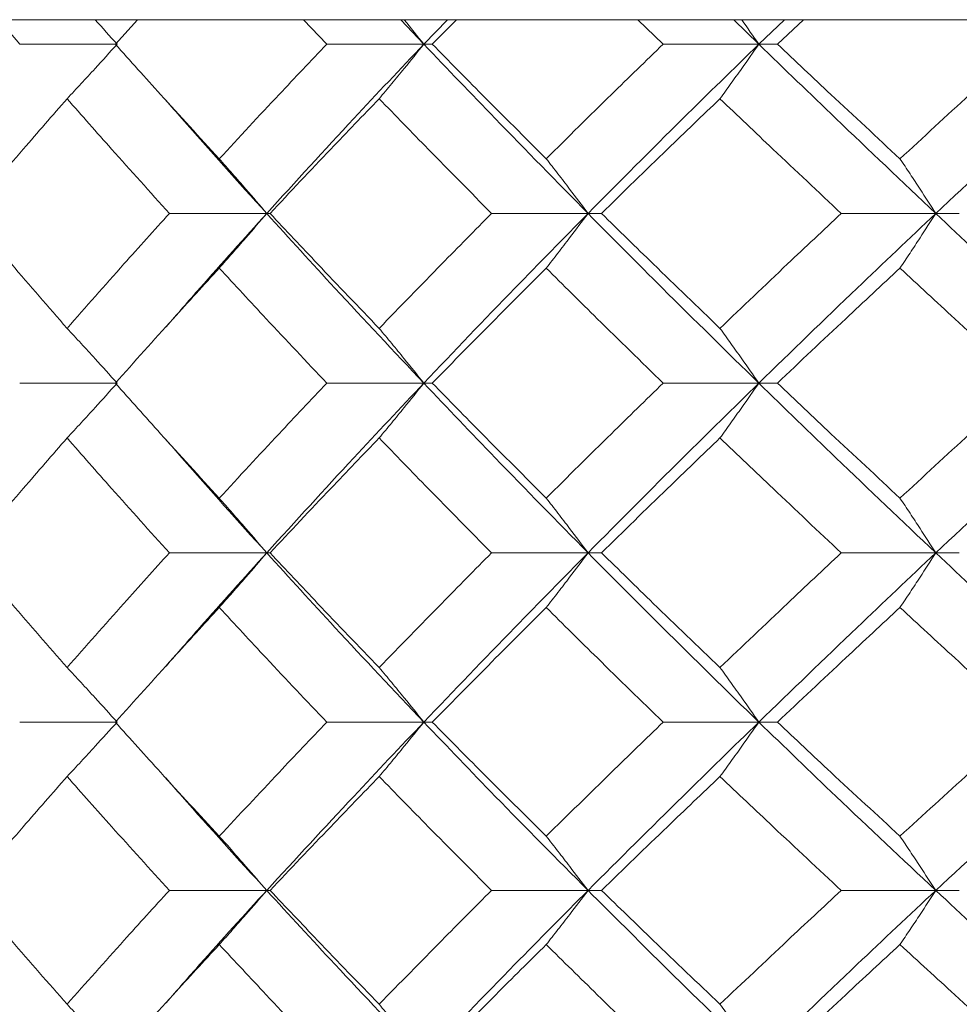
# Model space of a CAD drawing. Header units: inches. Extents: x -4.1 to 22.8, y -8.3 to 17.7.
# Tile 50 of 130: x 4.416 to 4.754, y 1.764 to 2.118. Entities that reach past the tile are written whole.
import ezdxf

# ---------------------------------------------------------------- set-up
doc = ezdxf.new("R2010")
doc.units = ezdxf.units.IN
doc.header["$MEASUREMENT"] = 0

msp = doc.modelspace()

# ---------------------------------------------------------------- linework, layer by layer
at = {"color": 7, "linetype": 'Continuous', "lineweight": 15}
for p, q in [((5.32433, 2.11819), (4.06234, 2.11819)), ((4.41572, 2.10937), (4.40819, 2.11819)), ((4.45015, 2.10937), (4.45811, 2.11819)), ((4.52628, 2.10937), (4.51792, 2.11819)), ((4.5612, 2.10937), (4.5529, 2.11819)), ((4.5612, 2.10937), (4.56971, 2.11819)), ((4.56425, 2.10937), (4.57298, 2.11819)), ((4.64738, 2.10937), (4.6383, 2.11819)), ((4.6818, 2.10937), (4.67279, 2.11819)), ((4.6818, 2.10937), (4.69098, 2.11819)), ((4.68847, 2.10937), (4.69789, 2.11819)), ((4.45078, 2.10937), (4.41572, 2.10937)), ((4.5612, 2.10937), (4.52628, 2.10937)), ((4.5612, 2.10937), (4.56425, 2.10937)), ((4.6818, 2.10937), (4.64738, 2.10937)), ((4.6818, 2.10937), (4.68847, 2.10937)), ((4.50464, 2.04841), (4.4696, 2.04841)), ((4.50464, 2.04841), (4.50585, 2.04841)), ((4.62031, 2.04841), (4.58559, 2.04841)), ((4.62031, 2.04841), (4.62517, 2.04841)), ((4.7455, 2.04841), (4.71147, 2.04841)), ((4.7455, 2.04841), (4.75396, 2.04841)), ((4.468, 2.00718), (4.46797, 2.00718)), ((4.45078, 1.98729), (4.41572, 1.98729)), ((4.5612, 1.98729), (4.52628, 1.98729)), ((4.5612, 1.98729), (4.56425, 1.98729)), ((4.6818, 1.98729), (4.64738, 1.98729)), ((4.6818, 1.98729), (4.68847, 1.98729)), ((4.50464, 1.92616), (4.4696, 1.92616)), ((4.50464, 1.92616), (4.50585, 1.92616)), ((4.62031, 1.92616), (4.58559, 1.92616)), ((4.62031, 1.92616), (4.62517, 1.92616)), ((4.7455, 1.92616), (4.71147, 1.92616)), ((4.7455, 1.92616), (4.75396, 1.92616)), ((4.468, 1.88501), (4.46797, 1.88501)), ((4.45078, 1.86521), (4.41572, 1.86521)), ((4.5612, 1.86521), (4.52628, 1.86521)), ((4.5612, 1.86521), (4.56425, 1.86521)), ((4.6818, 1.86521), (4.64738, 1.86521)), ((4.6818, 1.86521), (4.68847, 1.86521)), ((4.50464, 1.80459), (4.4696, 1.80459)), ((4.50464, 1.80459), (4.50585, 1.80459)), ((4.62031, 1.80459), (4.58559, 1.80459)), ((4.62031, 1.80459), (4.62517, 1.80459)), ((4.7455, 1.80459), (4.71147, 1.80459)), ((4.7455, 1.80459), (4.75396, 1.80459)), ((4.46799, 1.76373), (4.46797, 1.76373))]:
    msp.add_line(p, q, dxfattribs=at)
for points, knots in [([(4.4428, 2.11819), (4.44283, 2.11816), (4.44551, 2.11525), (4.44816, 2.11229), (4.45078, 2.10937)], [0, 0, 0, 0, 0.010766, 1, 1, 1, 1]), ([(4.55407, 2.11819), (4.5541, 2.11816), (4.55649, 2.11525), (4.55886, 2.11229), (4.5612, 2.10937)], [0, 0, 0, 0, 0.010767, 1, 1, 1, 1]), ([(4.67559, 2.11819), (4.67561, 2.11816), (4.6777, 2.11525), (4.67976, 2.11229), (4.6818, 2.10937)], [0, 0, 0, 0, 0.010766, 1, 1, 1, 1]), ([(4.43279, 2.08973), (4.43447, 2.09154), (4.43785, 2.09514), (4.44386, 2.10167), (4.44815, 2.10644), (4.45078, 2.10937)], [0, 0, 0, 0, 0.279166, 0.558335, 1, 1, 1, 1]), ([(4.48758, 2.0681), (4.48051, 2.07581), (4.46788, 2.08958), (4.45557, 2.10332), (4.45015, 2.10937)], [0, 0, 0, 0, 0.560339, 1, 1, 1, 1]), ([(4.48758, 2.0681), (4.49472, 2.07581), (4.50747, 2.08958), (4.52053, 2.10332), (4.52628, 2.10937)], [0, 0, 0, 0, 0.560338, 1, 1, 1, 1]), ([(4.50464, 2.04841), (4.51503, 2.05981), (4.53355, 2.08014), (4.55276, 2.10044), (4.5612, 2.10937)], [0, 0, 0, 0, 0.560457, 1, 1, 1, 1]), ([(4.54513, 2.08973), (4.54663, 2.09154), (4.54965, 2.09514), (4.55502, 2.10167), (4.55885, 2.10644), (4.5612, 2.10937)], [0, 0, 0, 0, 0.279167, 0.558335, 1, 1, 1, 1]), ([(4.62031, 2.04841), (4.60911, 2.05981), (4.58912, 2.08014), (4.56973, 2.10044), (4.5612, 2.10937)], [0, 0, 0, 0, 0.560458, 1, 1, 1, 1]), ([(4.60526, 2.0681), (4.59752, 2.07581), (4.58372, 2.08958), (4.57019, 2.10332), (4.56425, 2.10937)], [0, 0, 0, 0, 0.560339, 1, 1, 1, 1]), ([(4.60526, 2.0681), (4.61305, 2.07581), (4.62695, 2.08958), (4.64114, 2.10332), (4.64738, 2.10937)], [0, 0, 0, 0, 0.560339, 1, 1, 1, 1]), ([(4.62031, 2.04841), (4.63163, 2.05981), (4.65184, 2.08014), (4.67265, 2.10044), (4.6818, 2.10937)], [0, 0, 0, 0, 0.560457, 1, 1, 1, 1]), ([(4.66781, 2.08973), (4.66912, 2.09154), (4.67174, 2.09514), (4.67641, 2.10167), (4.67975, 2.10644), (4.6818, 2.10937)], [0, 0, 0, 0, 0.279166, 0.558333, 1, 1, 1, 1]), ([(4.7455, 2.04841), (4.73346, 2.05981), (4.71198, 2.08014), (4.69101, 2.10044), (4.6818, 2.10937)], [0, 0, 0, 0, 0.560457, 1, 1, 1, 1]), ([(4.73261, 2.0681), (4.7243, 2.07581), (4.70948, 2.08958), (4.69489, 2.10332), (4.68847, 2.10937)], [0, 0, 0, 0, 0.560339, 1, 1, 1, 1]), ([(4.73261, 2.0681), (4.74097, 2.07581), (4.75588, 2.08958), (4.77104, 2.10332), (4.7777, 2.10937)], [0, 0, 0, 0, 0.5603393, 1, 1, 1, 1]), ([(4.7455, 2.04841), (4.75764, 2.05981), (4.77931, 2.08014), (4.80148, 2.10044), (4.81123, 2.10937)], [0, 0, 0, 0, 0.560458, 1, 1, 1, 1]), ([(4.3973, 2.04841), (4.40384, 2.05613), (4.4155, 2.06991), (4.42751, 2.08368), (4.43279, 2.08973)], [0, 0, 0, 0, 0.560274, 1, 1, 1, 1]), ([(4.4696, 2.04841), (4.46264, 2.05613), (4.45022, 2.06991), (4.43811, 2.08368), (4.43279, 2.08973)], [0, 0, 0, 0, 0.5602737, 1, 1, 1, 1]), ([(4.50464, 2.04841), (4.49436, 2.05981), (4.48209, 2.07342), (4.47028, 2.087), (4.46836, 2.0892)], [0, 0, 0, 0, 0.837856, 1, 1, 1, 1]), ([(4.50585, 2.04841), (4.5131, 2.05613), (4.52604, 2.06991), (4.5393, 2.08368), (4.54513, 2.08973)], [0, 0, 0, 0, 0.5602729, 1, 1, 1, 1]), ([(4.58559, 2.04841), (4.57796, 2.05613), (4.56433, 2.06991), (4.55099, 2.08368), (4.54513, 2.08973)], [0, 0, 0, 0, 0.560273, 1, 1, 1, 1]), ([(4.62517, 2.04841), (4.63306, 2.05613), (4.64714, 2.06991), (4.6615, 2.08368), (4.66781, 2.08973)], [0, 0, 0, 0, 0.560273, 1, 1, 1, 1]), ([(4.71147, 2.04841), (4.70325, 2.05613), (4.68858, 2.06991), (4.67415, 2.08368), (4.66781, 2.08973)], [0, 0, 0, 0, 0.560273, 1, 1, 1, 1]), ([(4.48758, 2.0681), (4.48918, 2.06629), (4.49238, 2.06268), (4.49808, 2.05614), (4.50215, 2.05135), (4.50464, 2.04841)], [0, 0, 0, 0, 0.278869, 0.55774, 1, 1, 1, 1]), ([(4.60526, 2.0681), (4.60667, 2.06629), (4.60949, 2.06268), (4.61451, 2.05614), (4.61811, 2.05135), (4.62031, 2.04841)], [0, 0, 0, 0, 0.278869, 0.55774, 1, 1, 1, 1]), ([(4.73261, 2.0681), (4.73382, 2.06629), (4.73623, 2.06268), (4.74054, 2.05614), (4.74361, 2.05135), (4.7455, 2.04841)], [0, 0, 0, 0, 0.2788691, 0.5577395, 1, 1, 1, 1]), ([(4.43279, 2.00701), (4.42607, 2.01474), (4.41408, 2.02855), (4.40243, 2.04234), (4.3973, 2.04841)], [0, 0, 0, 0, 0.560136, 1, 1, 1, 1]), ([(4.43279, 2.00701), (4.43957, 2.01474), (4.45169, 2.02855), (4.46413, 2.04234), (4.4696, 2.04841)], [0, 0, 0, 0, 0.560136, 1, 1, 1, 1]), ([(4.4684, 2.00752), (4.47245, 2.01219), (4.48427, 2.02583), (4.49656, 2.03945), (4.50464, 2.04841)], [0, 0, 0, 0, 0.342516, 1, 1, 1, 1]), ([(4.48758, 2.02871), (4.48918, 2.03051), (4.49238, 2.03413), (4.49807, 2.04068), (4.50214, 2.04547), (4.50464, 2.04841)], [0, 0, 0, 0, 0.2787742, 0.5575507, 1, 1, 1, 1]), ([(4.5612, 1.98729), (4.55047, 1.9987), (4.5313, 2.01908), (4.51279, 2.03945), (4.50464, 2.04841)], [0, 0, 0, 0, 0.560155, 1, 1, 1, 1]), ([(4.54513, 2.00701), (4.53771, 2.01474), (4.52448, 2.02855), (4.51154, 2.04234), (4.50585, 2.04841)], [0, 0, 0, 0, 0.5601356, 1, 1, 1, 1]), ([(4.54513, 2.00701), (4.5526, 2.01474), (4.56595, 2.02855), (4.57959, 2.04234), (4.58559, 2.04841)], [0, 0, 0, 0, 0.560136, 1, 1, 1, 1]), ([(4.5612, 1.98729), (4.57207, 1.9987), (4.59147, 2.01908), (4.6115, 2.03945), (4.62031, 2.04841)], [0, 0, 0, 0, 0.560155, 1, 1, 1, 1]), ([(4.60526, 2.02871), (4.60667, 2.03051), (4.60949, 2.03413), (4.61451, 2.04068), (4.6181, 2.04547), (4.62031, 2.04841)], [0, 0, 0, 0, 0.278774, 0.557551, 1, 1, 1, 1]), ([(4.6818, 1.98729), (4.67016, 1.9987), (4.64939, 2.01908), (4.62919, 2.03945), (4.62031, 2.04841)], [0, 0, 0, 0, 0.560155, 1, 1, 1, 1]), ([(4.66781, 2.00701), (4.65978, 2.01474), (4.64544, 2.02855), (4.63137, 2.04234), (4.62517, 2.04841)], [0, 0, 0, 0, 0.5601361, 1, 1, 1, 1]), ([(4.66781, 2.00701), (4.67589, 2.01474), (4.69032, 2.02855), (4.70501, 2.04234), (4.71147, 2.04841)], [0, 0, 0, 0, 0.560136, 1, 1, 1, 1]), ([(4.6818, 1.98729), (4.69354, 1.9987), (4.71452, 2.01908), (4.73603, 2.03945), (4.7455, 2.04841)], [0, 0, 0, 0, 0.560155, 1, 1, 1, 1]), ([(4.73261, 2.02871), (4.73382, 2.03051), (4.73623, 2.03413), (4.74053, 2.04068), (4.74361, 2.04547), (4.7455, 2.04841)], [0, 0, 0, 0, 0.278776, 0.557552, 1, 1, 1, 1]), ([(4.81123, 1.98729), (4.79883, 1.9987), (4.77669, 2.01908), (4.75502, 2.03945), (4.7455, 2.04841)], [0, 0, 0, 0, 0.560155, 1, 1, 1, 1]), ([(4.45015, 1.98729), (4.45705, 1.99502), (4.46938, 2.00883), (4.48202, 2.02263), (4.48758, 2.02871)], [0, 0, 0, 0, 0.560071, 1, 1, 1, 1]), ([(4.52628, 1.98729), (4.51897, 1.99502), (4.50593, 2.00883), (4.49319, 2.02263), (4.48758, 2.02871)], [0, 0, 0, 0, 0.560071, 1, 1, 1, 1]), ([(4.56425, 1.98729), (4.57182, 1.99502), (4.58536, 2.00883), (4.59918, 2.02263), (4.60526, 2.02871)], [0, 0, 0, 0, 0.560071, 1, 1, 1, 1]), ([(4.64738, 1.98729), (4.63944, 1.99502), (4.62527, 2.00883), (4.61137, 2.02263), (4.60526, 2.02871)], [0, 0, 0, 0, 0.560071, 1, 1, 1, 1]), ([(4.68847, 1.98729), (4.69665, 1.99502), (4.71124, 2.00883), (4.72608, 2.02263), (4.73261, 2.02871)], [0, 0, 0, 0, 0.56007, 1, 1, 1, 1]), ([(4.7777, 1.98729), (4.76922, 1.99502), (4.75408, 2.00883), (4.73917, 2.02263), (4.73261, 2.02871)], [0, 0, 0, 0, 0.56007, 1, 1, 1, 1]), ([(4.43279, 2.00701), (4.43447, 2.0052), (4.43784, 2.00158), (4.44385, 1.99503), (4.44814, 1.99023), (4.45078, 1.98729)], [0, 0, 0, 0, 0.278675, 0.557353, 1, 1, 1, 1]), ([(4.54513, 2.00701), (4.54663, 2.0052), (4.54964, 2.00158), (4.55501, 1.99503), (4.55885, 1.99023), (4.5612, 1.98729)], [0, 0, 0, 0, 0.278677, 0.557354, 1, 1, 1, 1]), ([(4.66781, 2.00701), (4.66912, 2.0052), (4.67174, 2.00158), (4.67641, 1.99503), (4.67975, 1.99023), (4.6818, 1.98729)], [0, 0, 0, 0, 0.278675, 0.557352, 1, 1, 1, 1]), ([(4.43279, 1.96756), (4.43447, 1.96937), (4.43784, 1.97299), (4.44385, 1.97954), (4.44814, 1.98434), (4.45078, 1.98729)], [0, 0, 0, 0, 0.278675, 0.557351, 1, 1, 1, 1]), ([(4.48758, 1.94587), (4.48051, 1.9536), (4.46788, 1.9674), (4.45557, 1.98121), (4.45015, 1.98729)], [0, 0, 0, 0, 0.559933, 1, 1, 1, 1]), ([(4.48758, 1.94587), (4.49472, 1.9536), (4.50747, 1.9674), (4.52053, 1.98121), (4.52628, 1.98729)], [0, 0, 0, 0, 0.559932, 1, 1, 1, 1]), ([(4.50464, 1.92616), (4.51502, 1.93757), (4.53357, 1.95794), (4.55276, 1.97832), (4.5612, 1.98729)], [0, 0, 0, 0, 0.559853, 1, 1, 1, 1]), ([(4.54513, 1.96756), (4.54663, 1.96937), (4.54964, 1.97299), (4.55501, 1.97954), (4.55885, 1.98434), (4.5612, 1.98729)], [0, 0, 0, 0, 0.278677, 0.557352, 1, 1, 1, 1]), ([(4.62031, 1.92616), (4.60911, 1.93757), (4.58911, 1.95794), (4.56973, 1.97832), (4.5612, 1.98729)], [0, 0, 0, 0, 0.559853, 1, 1, 1, 1]), ([(4.60526, 1.94587), (4.59752, 1.9536), (4.58372, 1.9674), (4.5702, 1.98121), (4.56425, 1.98729)], [0, 0, 0, 0, 0.559933, 1, 1, 1, 1]), ([(4.60526, 1.94587), (4.61305, 1.9536), (4.62696, 1.9674), (4.64114, 1.98121), (4.64738, 1.98729)], [0, 0, 0, 0, 0.559932, 1, 1, 1, 1]), ([(4.62031, 1.92616), (4.63163, 1.93757), (4.65186, 1.95794), (4.67265, 1.97832), (4.6818, 1.98729)], [0, 0, 0, 0, 0.559853, 1, 1, 1, 1]), ([(4.66781, 1.96756), (4.66912, 1.96937), (4.67174, 1.97299), (4.67641, 1.97954), (4.67975, 1.98434), (4.6818, 1.98729)], [0, 0, 0, 0, 0.278675, 0.557351, 1, 1, 1, 1]), ([(4.7455, 1.92616), (4.73346, 1.93757), (4.71197, 1.95794), (4.69102, 1.97832), (4.6818, 1.98729)], [0, 0, 0, 0, 0.559853, 1, 1, 1, 1]), ([(4.73261, 1.94587), (4.72431, 1.9536), (4.70947, 1.9674), (4.69489, 1.98121), (4.68847, 1.98729)], [0, 0, 0, 0, 0.559933, 1, 1, 1, 1]), ([(4.73261, 1.94587), (4.74097, 1.9536), (4.75589, 1.9674), (4.77104, 1.98121), (4.7777, 1.98729)], [0, 0, 0, 0, 0.559933, 1, 1, 1, 1]), ([(4.7455, 1.92616), (4.75764, 1.93757), (4.77932, 1.95794), (4.80148, 1.97832), (4.81123, 1.98729)], [0, 0, 0, 0, 0.559853, 1, 1, 1, 1]), ([(4.3973, 1.92616), (4.40383, 1.93389), (4.4155, 1.94768), (4.4275, 1.96149), (4.43279, 1.96756)], [0, 0, 0, 0, 0.559868, 1, 1, 1, 1]), ([(4.4696, 1.92616), (4.46264, 1.93389), (4.45021, 1.94768), (4.43811, 1.96149), (4.43279, 1.96756)], [0, 0, 0, 0, 0.559868, 1, 1, 1, 1]), ([(4.50464, 1.92616), (4.49436, 1.93757), (4.48209, 1.95119), (4.47028, 1.96481), (4.46836, 1.96703)], [0, 0, 0, 0, 0.837185, 1, 1, 1, 1]), ([(4.50585, 1.92616), (4.5131, 1.93389), (4.52605, 1.94768), (4.5393, 1.96149), (4.54513, 1.96756)], [0, 0, 0, 0, 0.559867, 1, 1, 1, 1]), ([(4.58559, 1.92616), (4.57796, 1.93389), (4.56433, 1.94768), (4.55099, 1.96149), (4.54513, 1.96756)], [0, 0, 0, 0, 0.5598681, 1, 1, 1, 1]), ([(4.62517, 1.92616), (4.63306, 1.93389), (4.64715, 1.94768), (4.66149, 1.96149), (4.66781, 1.96756)], [0, 0, 0, 0, 0.559867, 1, 1, 1, 1]), ([(4.71147, 1.92616), (4.70326, 1.93389), (4.68858, 1.94768), (4.67416, 1.96149), (4.66781, 1.96756)], [0, 0, 0, 0, 0.5598676, 1, 1, 1, 1]), ([(4.48758, 1.94587), (4.48918, 1.94406), (4.49238, 1.94045), (4.49807, 1.93389), (4.50214, 1.9291), (4.50464, 1.92616)], [0, 0, 0, 0, 0.278776, 0.557551, 1, 1, 1, 1]), ([(4.60526, 1.94587), (4.60667, 1.94406), (4.60949, 1.94045), (4.61451, 1.93389), (4.6181, 1.9291), (4.62031, 1.92616)], [0, 0, 0, 0, 0.278775, 0.557551, 1, 1, 1, 1]), ([(4.73261, 1.94587), (4.73382, 1.94406), (4.73623, 1.94045), (4.74053, 1.93389), (4.74361, 1.9291), (4.7455, 1.92616)], [0, 0, 0, 0, 0.278777, 0.557552, 1, 1, 1, 1]), ([(4.43279, 1.88484), (4.42607, 1.89255), (4.41408, 1.90631), (4.40243, 1.9201), (4.3973, 1.92616)], [0, 0, 0, 0, 0.55973, 1, 1, 1, 1]), ([(4.43279, 1.88484), (4.43957, 1.89255), (4.45169, 1.90631), (4.46413, 1.9201), (4.4696, 1.92616)], [0, 0, 0, 0, 0.5597302, 1, 1, 1, 1]), ([(4.4684, 1.88536), (4.47244, 1.89001), (4.48428, 1.90359), (4.49656, 1.9172), (4.50464, 1.92616)], [0, 0, 0, 0, 0.341821, 1, 1, 1, 1]), ([(4.48758, 1.90648), (4.48918, 1.90828), (4.49238, 1.91189), (4.49808, 1.91844), (4.50215, 1.92323), (4.50464, 1.92616)], [0, 0, 0, 0, 0.278869, 0.55774, 1, 1, 1, 1]), ([(4.5612, 1.86521), (4.55047, 1.87657), (4.53129, 1.89687), (4.51279, 1.91721), (4.50464, 1.92616)], [0, 0, 0, 0, 0.5595502, 1, 1, 1, 1]), ([(4.54513, 1.88484), (4.53771, 1.89255), (4.52447, 1.90631), (4.51154, 1.9201), (4.50585, 1.92616)], [0, 0, 0, 0, 0.55973, 1, 1, 1, 1]), ([(4.54513, 1.88484), (4.5526, 1.89255), (4.56595, 1.90631), (4.57959, 1.9201), (4.58559, 1.92616)], [0, 0, 0, 0, 0.55973, 1, 1, 1, 1]), ([(4.5612, 1.86521), (4.57207, 1.87657), (4.59149, 1.89687), (4.6115, 1.91721), (4.62031, 1.92616)], [0, 0, 0, 0, 0.55955, 1, 1, 1, 1]), ([(4.60526, 1.90648), (4.60667, 1.90828), (4.60949, 1.91189), (4.61451, 1.91844), (4.61811, 1.92323), (4.62031, 1.92616)], [0, 0, 0, 0, 0.278869, 0.55774, 1, 1, 1, 1]), ([(4.6818, 1.86521), (4.67017, 1.87657), (4.64938, 1.89687), (4.6292, 1.91721), (4.62031, 1.92616)], [0, 0, 0, 0, 0.55955, 1, 1, 1, 1]), ([(4.66781, 1.88484), (4.65978, 1.89255), (4.64544, 1.90631), (4.63137, 1.9201), (4.62517, 1.92616)], [0, 0, 0, 0, 0.55973, 1, 1, 1, 1]), ([(4.66781, 1.88484), (4.67589, 1.89255), (4.69033, 1.90631), (4.70501, 1.9201), (4.71147, 1.92616)], [0, 0, 0, 0, 0.559729, 1, 1, 1, 1]), ([(4.6818, 1.86521), (4.69354, 1.87657), (4.71453, 1.89687), (4.73603, 1.91721), (4.7455, 1.92616)], [0, 0, 0, 0, 0.55955, 1, 1, 1, 1]), ([(4.73261, 1.90648), (4.73382, 1.90828), (4.73623, 1.91189), (4.74054, 1.91844), (4.74361, 1.92323), (4.7455, 1.92616)], [0, 0, 0, 0, 0.2788691, 0.5577395, 1, 1, 1, 1]), ([(4.81123, 1.86521), (4.79883, 1.87657), (4.77667, 1.89687), (4.75503, 1.91721), (4.7455, 1.92616)], [0, 0, 0, 0, 0.55955, 1, 1, 1, 1]), ([(4.45015, 1.86521), (4.45705, 1.8729), (4.46938, 1.88665), (4.48202, 1.90041), (4.48758, 1.90648)], [0, 0, 0, 0, 0.5596643, 1, 1, 1, 1]), ([(4.52628, 1.86521), (4.51897, 1.8729), (4.50592, 1.88665), (4.49319, 1.90041), (4.48758, 1.90648)], [0, 0, 0, 0, 0.5596646, 1, 1, 1, 1]), ([(4.56425, 1.86521), (4.57182, 1.8729), (4.58536, 1.88665), (4.59917, 1.90041), (4.60526, 1.90648)], [0, 0, 0, 0, 0.559664, 1, 1, 1, 1]), ([(4.64738, 1.86521), (4.63944, 1.8729), (4.62527, 1.88665), (4.61137, 1.90041), (4.60526, 1.90648)], [0, 0, 0, 0, 0.559664, 1, 1, 1, 1]), ([(4.68847, 1.86521), (4.69664, 1.8729), (4.71125, 1.88665), (4.72608, 1.90041), (4.73261, 1.90648)], [0, 0, 0, 0, 0.559664, 1, 1, 1, 1]), ([(4.7777, 1.86521), (4.76922, 1.8729), (4.75408, 1.88665), (4.73917, 1.90041), (4.73261, 1.90648)], [0, 0, 0, 0, 0.559665, 1, 1, 1, 1]), ([(4.43279, 1.88484), (4.43447, 1.88304), (4.43785, 1.87943), (4.44386, 1.8729), (4.44815, 1.86813), (4.45078, 1.86521)], [0, 0, 0, 0, 0.279166, 0.558336, 1, 1, 1, 1]), ([(4.54513, 1.88484), (4.54663, 1.88304), (4.54965, 1.87943), (4.55502, 1.8729), (4.55885, 1.86813), (4.5612, 1.86521)], [0, 0, 0, 0, 0.279167, 0.558337, 1, 1, 1, 1]), ([(4.66781, 1.88484), (4.66912, 1.88304), (4.67174, 1.87943), (4.67641, 1.8729), (4.67975, 1.86813), (4.6818, 1.86521)], [0, 0, 0, 0, 0.279166, 0.558334, 1, 1, 1, 1]), ([(4.43279, 1.84561), (4.43448, 1.84741), (4.43785, 1.85101), (4.44386, 1.85752), (4.44815, 1.86229), (4.45078, 1.86521)], [0, 0, 0, 0, 0.279355, 0.558712, 1, 1, 1, 1]), ([(4.48758, 1.82409), (4.48051, 1.83175), (4.46787, 1.84545), (4.45557, 1.85916), (4.45015, 1.86521)], [0, 0, 0, 0, 0.559528, 1, 1, 1, 1]), ([(4.48758, 1.82409), (4.49472, 1.83175), (4.50748, 1.84545), (4.52053, 1.85916), (4.52628, 1.86521)], [0, 0, 0, 0, 0.5595273, 1, 1, 1, 1]), ([(4.50464, 1.80459), (4.51502, 1.81587), (4.53358, 1.83605), (4.55275, 1.85629), (4.5612, 1.86521)], [0, 0, 0, 0, 0.559248, 1, 1, 1, 1]), ([(4.54513, 1.84561), (4.54664, 1.84741), (4.54965, 1.85101), (4.55502, 1.85752), (4.55886, 1.86229), (4.5612, 1.86521)], [0, 0, 0, 0, 0.279355, 0.558712, 1, 1, 1, 1]), ([(4.62031, 1.80459), (4.60911, 1.81587), (4.5891, 1.83605), (4.56974, 1.85629), (4.5612, 1.86521)], [0, 0, 0, 0, 0.559248, 1, 1, 1, 1]), ([(4.60526, 1.82409), (4.59753, 1.83175), (4.58371, 1.84545), (4.5702, 1.85916), (4.56425, 1.86521)], [0, 0, 0, 0, 0.5595274, 1, 1, 1, 1]), ([(4.60526, 1.82409), (4.61304, 1.83175), (4.62696, 1.84545), (4.64114, 1.85916), (4.64738, 1.86521)], [0, 0, 0, 0, 0.559527, 1, 1, 1, 1]), ([(4.62031, 1.80459), (4.63163, 1.81587), (4.65187, 1.83605), (4.67264, 1.85629), (4.6818, 1.86521)], [0, 0, 0, 0, 0.559248, 1, 1, 1, 1]), ([(4.66781, 1.84561), (4.66912, 1.84741), (4.67175, 1.85101), (4.67642, 1.85752), (4.67975, 1.86229), (4.6818, 1.86521)], [0, 0, 0, 0, 0.279355, 0.558711, 1, 1, 1, 1]), ([(4.7455, 1.80459), (4.73347, 1.81587), (4.71196, 1.83605), (4.69102, 1.85629), (4.6818, 1.86521)], [0, 0, 0, 0, 0.559248, 1, 1, 1, 1]), ([(4.73261, 1.82409), (4.72431, 1.83175), (4.70947, 1.84545), (4.69489, 1.85916), (4.68847, 1.86521)], [0, 0, 0, 0, 0.559528, 1, 1, 1, 1]), ([(4.73261, 1.82409), (4.74096, 1.83175), (4.75589, 1.84545), (4.77103, 1.85916), (4.7777, 1.86521)], [0, 0, 0, 0, 0.559528, 1, 1, 1, 1]), ([(4.7455, 1.80459), (4.75763, 1.81587), (4.77933, 1.83605), (4.80147, 1.85629), (4.81123, 1.86521)], [0, 0, 0, 0, 0.559248, 1, 1, 1, 1]), ([(4.3973, 1.80459), (4.40383, 1.81223), (4.41551, 1.82589), (4.4275, 1.83958), (4.43279, 1.84561)], [0, 0, 0, 0, 0.5594611, 1, 1, 1, 1]), ([(4.4696, 1.80459), (4.46264, 1.81223), (4.45021, 1.82589), (4.43811, 1.83958), (4.43279, 1.84561)], [0, 0, 0, 0, 0.559461, 1, 1, 1, 1]), ([(4.50464, 1.80459), (4.49437, 1.81587), (4.48208, 1.82935), (4.47029, 1.84288), (4.46836, 1.84509)], [0, 0, 0, 0, 0.83655, 1, 1, 1, 1]), ([(4.50585, 1.80459), (4.5131, 1.81223), (4.52605, 1.82589), (4.53929, 1.83958), (4.54513, 1.84561)], [0, 0, 0, 0, 0.559461, 1, 1, 1, 1]), ([(4.58559, 1.80459), (4.57796, 1.81223), (4.56432, 1.82589), (4.551, 1.83958), (4.54513, 1.84561)], [0, 0, 0, 0, 0.559462, 1, 1, 1, 1]), ([(4.62517, 1.80459), (4.63306, 1.81223), (4.64715, 1.82589), (4.66149, 1.83958), (4.66781, 1.84561)], [0, 0, 0, 0, 0.5594616, 1, 1, 1, 1]), ([(4.71147, 1.80459), (4.70326, 1.81223), (4.68857, 1.82589), (4.67416, 1.83958), (4.66781, 1.84561)], [0, 0, 0, 0, 0.559462, 1, 1, 1, 1]), ([(4.48758, 1.82409), (4.48919, 1.8223), (4.49239, 1.8187), (4.49809, 1.81222), (4.50215, 1.80748), (4.50464, 1.80459)], [0, 0, 0, 0, 0.279853, 0.559705, 1, 1, 1, 1]), ([(4.60526, 1.82409), (4.60667, 1.8223), (4.6095, 1.8187), (4.61453, 1.81222), (4.61811, 1.80748), (4.62031, 1.80459)], [0, 0, 0, 0, 0.279854, 0.559706, 1, 1, 1, 1]), ([(4.73261, 1.82409), (4.73382, 1.8223), (4.73624, 1.8187), (4.74055, 1.81222), (4.74362, 1.80748), (4.7455, 1.80459)], [0, 0, 0, 0, 0.2798525, 0.5597075, 1, 1, 1, 1]), ([(4.43279, 1.76356), (4.42607, 1.77124), (4.41409, 1.78493), (4.40243, 1.79858), (4.3973, 1.80459)], [0, 0, 0, 0, 0.560541, 1, 1, 1, 1]), ([(4.43279, 1.76356), (4.43957, 1.77124), (4.45168, 1.78493), (4.46413, 1.79858), (4.4696, 1.80459)], [0, 0, 0, 0, 0.560541, 1, 1, 1, 1]), ([(4.46841, 1.76406), (4.47246, 1.76871), (4.48427, 1.78224), (4.49656, 1.79573), (4.50464, 1.80459)], [0, 0, 0, 0, 0.343189, 1, 1, 1, 1]), ([(4.48758, 1.78508), (4.48919, 1.78688), (4.49239, 1.79047), (4.49809, 1.79696), (4.50215, 1.80169), (4.50464, 1.80459)], [0, 0, 0, 0, 0.279852, 0.559705, 1, 1, 1, 1]), ([(4.5612, 1.74397), (4.55046, 1.75531), (4.53131, 1.77555), (4.51278, 1.79573), (4.50464, 1.80459)], [0, 0, 0, 0, 0.5607593, 1, 1, 1, 1]), ([(4.54513, 1.76356), (4.53771, 1.77124), (4.52448, 1.78493), (4.51154, 1.79858), (4.50585, 1.80459)], [0, 0, 0, 0, 0.560542, 1, 1, 1, 1]), ([(4.54513, 1.76356), (4.5526, 1.77124), (4.56594, 1.78493), (4.57959, 1.79858), (4.58559, 1.80459)], [0, 0, 0, 0, 0.560541, 1, 1, 1, 1]), ([(4.5612, 1.74397), (4.57207, 1.75531), (4.59146, 1.77555), (4.6115, 1.79573), (4.62031, 1.80459)], [0, 0, 0, 0, 0.560759, 1, 1, 1, 1]), ([(4.60526, 1.78508), (4.60667, 1.78688), (4.6095, 1.79047), (4.61453, 1.79696), (4.61811, 1.80169), (4.62031, 1.80459)], [0, 0, 0, 0, 0.2798534, 0.5597053, 1, 1, 1, 1]), ([(4.6818, 1.74397), (4.67016, 1.75531), (4.64941, 1.77555), (4.62919, 1.79573), (4.62031, 1.80459)], [0, 0, 0, 0, 0.560759, 1, 1, 1, 1]), ([(4.66781, 1.76356), (4.65978, 1.77124), (4.64545, 1.78493), (4.63136, 1.79858), (4.62517, 1.80459)], [0, 0, 0, 0, 0.560541, 1, 1, 1, 1]), ([(4.66781, 1.76356), (4.67589, 1.77124), (4.69032, 1.78493), (4.70502, 1.79858), (4.71147, 1.80459)], [0, 0, 0, 0, 0.5605418, 1, 1, 1, 1]), ([(4.6818, 1.74397), (4.69355, 1.75531), (4.71451, 1.77555), (4.73604, 1.79573), (4.7455, 1.80459)], [0, 0, 0, 0, 0.560759, 1, 1, 1, 1]), ([(4.73261, 1.78508), (4.73382, 1.78688), (4.73624, 1.79047), (4.74055, 1.79696), (4.74362, 1.80169), (4.7455, 1.80459)], [0, 0, 0, 0, 0.279852, 0.559707, 1, 1, 1, 1]), ([(4.81123, 1.74397), (4.79883, 1.75531), (4.7767, 1.77555), (4.75502, 1.79573), (4.7455, 1.80459)], [0, 0, 0, 0, 0.560759, 1, 1, 1, 1]), ([(4.45015, 1.74397), (4.45705, 1.75165), (4.46937, 1.76537), (4.48202, 1.77906), (4.48758, 1.78508)], [0, 0, 0, 0, 0.560476, 1, 1, 1, 1]), ([(4.52628, 1.74397), (4.51897, 1.75165), (4.50593, 1.76537), (4.49319, 1.77906), (4.48758, 1.78508)], [0, 0, 0, 0, 0.560476, 1, 1, 1, 1]), ([(4.56425, 1.74397), (4.57183, 1.75165), (4.58535, 1.76537), (4.59918, 1.77906), (4.60526, 1.78508)], [0, 0, 0, 0, 0.560476, 1, 1, 1, 1]), ([(4.64738, 1.74397), (4.63944, 1.75165), (4.62528, 1.76537), (4.61137, 1.77906), (4.60526, 1.78508)], [0, 0, 0, 0, 0.560476, 1, 1, 1, 1]), ([(4.68847, 1.74397), (4.69665, 1.75165), (4.71123, 1.76537), (4.72608, 1.77906), (4.73261, 1.78508)], [0, 0, 0, 0, 0.560476, 1, 1, 1, 1]), ([(4.7777, 1.74397), (4.76922, 1.75165), (4.75409, 1.76537), (4.73917, 1.77906), (4.73261, 1.78508)], [0, 0, 0, 0, 0.560476, 1, 1, 1, 1]), ([(4.43279, 1.76356), (4.43448, 1.76176), (4.43785, 1.75816), (4.44386, 1.75165), (4.44815, 1.74688), (4.45078, 1.74397)], [0, 0, 0, 0, 0.279355, 0.558712, 1, 1, 1, 1]), ([(4.54513, 1.76356), (4.54664, 1.76176), (4.54965, 1.75816), (4.55502, 1.75165), (4.55886, 1.74688), (4.5612, 1.74397)], [0, 0, 0, 0, 0.279355, 0.558712, 1, 1, 1, 1]), ([(4.66781, 1.76356), (4.66912, 1.76176), (4.67175, 1.75816), (4.67642, 1.75165), (4.67975, 1.74688), (4.6818, 1.74397)], [0, 0, 0, 0, 0.279355, 0.558711, 1, 1, 1, 1])]:
    msp.add_open_spline(points, degree=3, knots=knots, dxfattribs=at)

doc.saveas('drawing.dxf')
